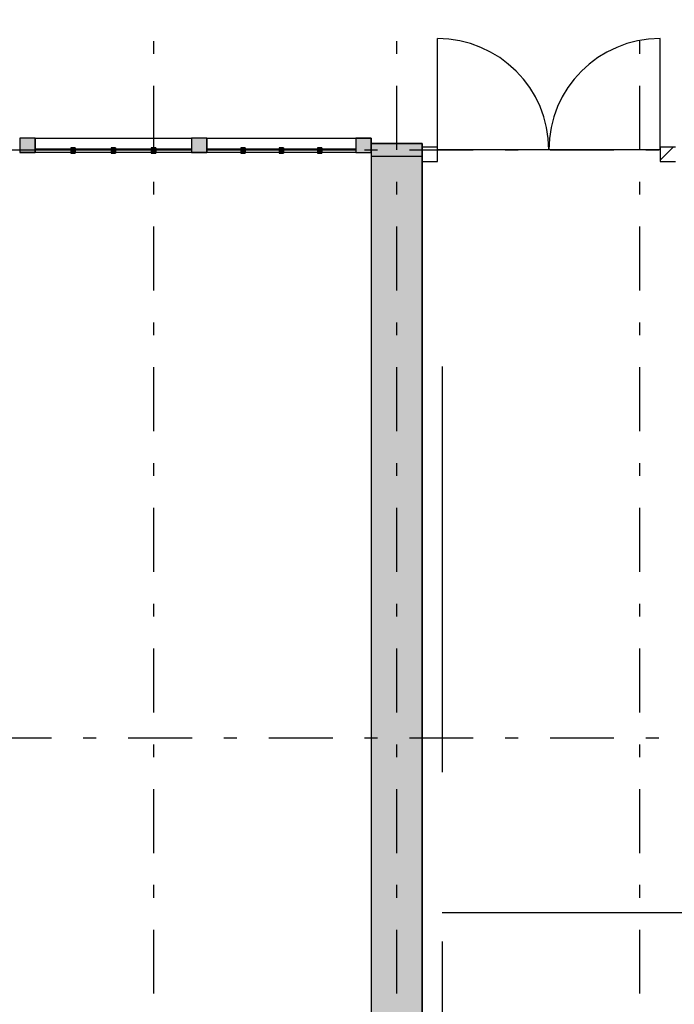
# Model space of a CAD drawing. Extents: x 2 to 87, y -108 to 11.
# Tile 137 of 256: x 18.78 to 23.9, y -54.09 to -46.39. Entities that reach past the tile are written whole.
import ezdxf

# ---------------------------------------------------------------- set-up
doc = ezdxf.new("R2010")
doc.units = 0
doc.header["$MEASUREMENT"] = 0
doc.linetypes.add('DASH', pattern=[6.35, 3.175, -3.175])
doc.linetypes.add('DASHDOT', pattern=[1, 0.5, -0.25, 0, -0.25])
for name, color, linetype in [('11', 7, 'CONTINUOUS'), ('13', 7, 'CONTINUOUS'), ('2', 7, 'CONTINUOUS'), ('25', 7, 'CONTINUOUS'), ('3', 7, 'CONTINUOUS'), ('34', 7, 'CONTINUOUS'), ('5', 7, 'CONTINUOUS'), ('6', 7, 'CONTINUOUS'), ('8', 7, 'CONTINUOUS')]:
    doc.layers.add(name, color=color, linetype=linetype)

# ---------------------------------------------------------------- blocks, each defined once
blk = doc.blocks.new('*N45')
at = {"layer": '3', "color": 62, "linetype": 'Continuous'}
for p, q in [((-0.12, 0.092), (0, 0.092)), ((-0.12, 0.092), (-0.12, -0.022)), ((0, 0.092), (0, -0.022)), ((-0.12, -0.022), (0, -0.022))]:
    blk.add_line(p, q, dxfattribs=at)
for points in [[(-0.12, 0.092), (-0.12, 0.092), (0, 0.092)], [(-0.12, 0.092), (-0.12, -0.022), (0, -0.022)], [(-0.12, 0.092), (0, 0.092), (0, -0.022)], [(-0.12, -0.022), (-0.12, -0.022), (0, -0.022)]]:
    blk.add_solid(points, dxfattribs=at)
blk = doc.blocks.new('*N47')
at = {"layer": '3', "color": 62, "linetype": 'Continuous'}
for p, q in [((0.06, 0.092), (-0.06, 0.092)), ((-0.06, 0.092), (-0.06, -0.022)), ((0.06, 0.092), (0.06, -0.022)), ((0.06, -0.022), (-0.06, -0.022))]:
    blk.add_line(p, q, dxfattribs=at)
for points in [[(0.06, 0.092), (0.06, 0.092), (-0.06, 0.092)], [(0.06, 0.092), (0.06, -0.022), (-0.06, -0.022)], [(0.06, 0.092), (-0.06, 0.092), (-0.06, -0.022)], [(0.06, -0.022), (0.06, -0.022), (-0.06, -0.022)]]:
    blk.add_solid(points, dxfattribs=at)
blk = doc.blocks.new('*N48')
at = {"layer": '3', "color": 62, "linetype": 'Continuous'}
for p, q in [((0.06, 0.092), (-0.06, 0.092)), ((-0.06, 0.092), (-0.06, -0.022)), ((0.06, 0.092), (0.06, -0.022)), ((0.06, -0.022), (-0.06, -0.022))]:
    blk.add_line(p, q, dxfattribs=at)
for points in [[(0.06, 0.092), (0.06, 0.092), (-0.06, 0.092)], [(0.06, 0.092), (0.06, -0.022), (-0.06, -0.022)], [(0.06, 0.092), (-0.06, 0.092), (-0.06, -0.022)], [(0.06, -0.022), (0.06, -0.022), (-0.06, -0.022)]]:
    blk.add_solid(points, dxfattribs=at)
blk = doc.blocks.new('*N548')
at = {"layer": '11', "color": 62, "linetype": 'Continuous'}
for p, q in [((-0.1323, 0), (-0.1323, 0.005)), ((0.1323, 0.005), (-0.1323, 0.005)), ((0.1323, 0), (-0.1323, 0)), ((0.1323, 0), (0.1323, 0.005))]:
    blk.add_line(p, q, dxfattribs=at)
for points in [[(0.1323, 0), (0.1323, 0.005), (-0.1323, 0.005)], [(0.1323, 0), (-0.1323, 0), (-0.1323, 0.005)], [(0.1323, 0.005), (0.1323, 0.005), (-0.1323, 0.005)], [(0.1323, 0), (0.1323, 0), (-0.1323, 0)]]:
    blk.add_solid(points, dxfattribs=at)
blk = doc.blocks.new('*N549')
at = {"layer": '11', "color": 62, "linetype": 'Continuous'}
for p, q in [((-0.1323, 0), (-0.1323, 0.005)), ((0.1323, 0.005), (-0.1323, 0.005)), ((0.1323, 0), (-0.1323, 0)), ((0.1323, 0), (0.1323, 0.005))]:
    blk.add_line(p, q, dxfattribs=at)
for points in [[(0.1323, 0), (0.1323, 0.005), (-0.1323, 0.005)], [(0.1323, 0), (-0.1323, 0), (-0.1323, 0.005)], [(0.1323, 0.005), (0.1323, 0.005), (-0.1323, 0.005)], [(0.1323, 0), (0.1323, 0), (-0.1323, 0)]]:
    blk.add_solid(points, dxfattribs=at)
blk = doc.blocks.new('*N550')
at = {"layer": '11', "color": 62, "linetype": 'Continuous'}
for p, q in [((-0.1323, 0), (-0.1323, 0.005)), ((0.1323, 0.005), (-0.1323, 0.005)), ((0.1323, 0), (-0.1323, 0)), ((0.1323, 0), (0.1323, 0.005))]:
    blk.add_line(p, q, dxfattribs=at)
for points in [[(0.1323, 0), (0.1323, 0.005), (-0.1323, 0.005)], [(0.1323, 0), (-0.1323, 0), (-0.1323, 0.005)], [(0.1323, 0.005), (0.1323, 0.005), (-0.1323, 0.005)], [(0.1323, 0), (0.1323, 0), (-0.1323, 0)]]:
    blk.add_solid(points, dxfattribs=at)
blk = doc.blocks.new('*N551')
at = {"layer": '3', "color": 62, "linetype": 'Continuous'}
for p, q in [((0.0175, 0.015), (-0.0175, 0.015)), ((-0.0175, 0.015), (-0.0175, -0.025)), ((0.0175, 0.015), (0.0175, -0.025)), ((0.0175, -0.025), (-0.0175, -0.025))]:
    blk.add_line(p, q, dxfattribs=at)
for points in [[(0.0175, 0.015), (0.0175, 0.015), (-0.0175, 0.015)], [(0.0175, 0.015), (0.0175, -0.025), (-0.0175, -0.025)], [(0.0175, 0.015), (-0.0175, 0.015), (-0.0175, -0.025)], [(0.0175, -0.025), (0.0175, -0.025), (-0.0175, -0.025)]]:
    blk.add_solid(points, dxfattribs=at)
blk = doc.blocks.new('*N552')
at = {"layer": '3', "color": 62, "linetype": 'Continuous'}
for p, q in [((0.0175, 0.015), (-0.0175, 0.015)), ((-0.0175, 0.015), (-0.0175, -0.025)), ((0.0175, 0.015), (0.0175, -0.025)), ((0.0175, -0.025), (-0.0175, -0.025))]:
    blk.add_line(p, q, dxfattribs=at)
for points in [[(0.0175, 0.015), (0.0175, 0.015), (-0.0175, 0.015)], [(0.0175, 0.015), (0.0175, -0.025), (-0.0175, -0.025)], [(0.0175, 0.015), (-0.0175, 0.015), (-0.0175, -0.025)], [(0.0175, -0.025), (0.0175, -0.025), (-0.0175, -0.025)]]:
    blk.add_solid(points, dxfattribs=at)
blk = doc.blocks.new('*N553')
at = {"layer": '3', "color": 62, "linetype": 'Continuous'}
for p, q in [((0.0175, 0.015), (-0.0175, 0.015)), ((-0.0175, 0.015), (-0.0175, -0.025)), ((0.0175, 0.015), (0.0175, -0.025)), ((0.0175, -0.025), (-0.0175, -0.025))]:
    blk.add_line(p, q, dxfattribs=at)
for points in [[(0.0175, 0.015), (0.0175, 0.015), (-0.0175, 0.015)], [(0.0175, 0.015), (0.0175, -0.025), (-0.0175, -0.025)], [(0.0175, 0.015), (-0.0175, 0.015), (-0.0175, -0.025)], [(0.0175, -0.025), (0.0175, -0.025), (-0.0175, -0.025)]]:
    blk.add_solid(points, dxfattribs=at)
blk = doc.blocks.new('*N554')
at = {"layer": '11', "color": 62, "linetype": 'Continuous'}
for p, q in [((-0.1398, 0), (-0.1398, 0.005)), ((0.1398, 0.005), (-0.1398, 0.005)), ((0.1398, 0), (-0.1398, 0)), ((0.1398, 0), (0.1398, 0.005))]:
    blk.add_line(p, q, dxfattribs=at)
for points in [[(0.1398, 0), (0.1398, 0.005), (-0.1398, 0.005)], [(0.1398, 0), (-0.1398, 0), (-0.1398, 0.005)], [(0.1398, 0.005), (0.1398, 0.005), (-0.1398, 0.005)], [(0.1398, 0), (0.1398, 0), (-0.1398, 0)]]:
    blk.add_solid(points, dxfattribs=at)
blk = doc.blocks.new('*N555')
at = {"layer": '11', "color": 62, "linetype": 'Continuous'}
for p, q in [((-0.1398, 0), (-0.1398, 0.005)), ((0.1398, 0.005), (-0.1398, 0.005)), ((0.1398, 0), (-0.1398, 0)), ((0.1398, 0), (0.1398, 0.005))]:
    blk.add_line(p, q, dxfattribs=at)
for points in [[(0.1398, 0), (0.1398, 0.005), (-0.1398, 0.005)], [(0.1398, 0), (-0.1398, 0), (-0.1398, 0.005)], [(0.1398, 0.005), (0.1398, 0.005), (-0.1398, 0.005)], [(0.1398, 0), (0.1398, 0), (-0.1398, 0)]]:
    blk.add_solid(points, dxfattribs=at)
blk = doc.blocks.new('*N556')
at = {"layer": '11', "color": 62, "linetype": 'Continuous'}
for p, q in [((-0.1398, 0), (-0.1398, 0.005)), ((0.1398, 0.005), (-0.1398, 0.005)), ((0.1398, 0), (-0.1398, 0)), ((0.1398, 0), (0.1398, 0.005))]:
    blk.add_line(p, q, dxfattribs=at)
for points in [[(0.1398, 0), (0.1398, 0.005), (-0.1398, 0.005)], [(0.1398, 0), (-0.1398, 0), (-0.1398, 0.005)], [(0.1398, 0.005), (0.1398, 0.005), (-0.1398, 0.005)], [(0.1398, 0), (0.1398, 0), (-0.1398, 0)]]:
    blk.add_solid(points, dxfattribs=at)
blk = doc.blocks.new('*N557')
at = {"layer": '3', "color": 62, "linetype": 'Continuous'}
for p, q in [((0.0175, 0.015), (-0.0175, 0.015)), ((-0.0175, 0.015), (-0.0175, -0.025)), ((0.0175, 0.015), (0.0175, -0.025)), ((0.0175, -0.025), (-0.0175, -0.025))]:
    blk.add_line(p, q, dxfattribs=at)
for points in [[(0.0175, 0.015), (0.0175, 0.015), (-0.0175, 0.015)], [(0.0175, 0.015), (0.0175, -0.025), (-0.0175, -0.025)], [(0.0175, 0.015), (-0.0175, 0.015), (-0.0175, -0.025)], [(0.0175, -0.025), (0.0175, -0.025), (-0.0175, -0.025)]]:
    blk.add_solid(points, dxfattribs=at)
blk = doc.blocks.new('*N558')
at = {"layer": '3', "color": 62, "linetype": 'Continuous'}
for p, q in [((0.0175, 0.015), (-0.0175, 0.015)), ((-0.0175, 0.015), (-0.0175, -0.025)), ((0.0175, 0.015), (0.0175, -0.025)), ((0.0175, -0.025), (-0.0175, -0.025))]:
    blk.add_line(p, q, dxfattribs=at)
for points in [[(0.0175, 0.015), (0.0175, 0.015), (-0.0175, 0.015)], [(0.0175, 0.015), (0.0175, -0.025), (-0.0175, -0.025)], [(0.0175, 0.015), (-0.0175, 0.015), (-0.0175, -0.025)], [(0.0175, -0.025), (0.0175, -0.025), (-0.0175, -0.025)]]:
    blk.add_solid(points, dxfattribs=at)
blk = doc.blocks.new('*N559')
at = {"layer": '3', "color": 62, "linetype": 'Continuous'}
for p, q in [((0.0175, 0.015), (-0.0175, 0.015)), ((-0.0175, 0.015), (-0.0175, -0.025)), ((0.0175, 0.015), (0.0175, -0.025)), ((0.0175, -0.025), (-0.0175, -0.025))]:
    blk.add_line(p, q, dxfattribs=at)
for points in [[(0.0175, 0.015), (0.0175, 0.015), (-0.0175, 0.015)], [(0.0175, 0.015), (0.0175, -0.025), (-0.0175, -0.025)], [(0.0175, 0.015), (-0.0175, 0.015), (-0.0175, -0.025)], [(0.0175, -0.025), (0.0175, -0.025), (-0.0175, -0.025)]]:
    blk.add_solid(points, dxfattribs=at)

msp = doc.modelspace()

# ---------------------------------------------------------------- linework, layer by layer
at = {"layer": '11', "color": 62, "linetype": 'Continuous'}
for p, q in [((19.1797, -47.4025), (18.9001, -47.4025)), ((18.9001, -47.4025), (18.9001, -47.4075)), ((18.9001, -47.4075), (19.1797, -47.4075)), ((19.1797, -47.4075), (19.1797, -47.4025)), ((19.4944, -47.4025), (19.2148, -47.4025)), ((19.2148, -47.4025), (19.2148, -47.4075)), ((19.2148, -47.4075), (19.4944, -47.4075)), ((19.4944, -47.4075), (19.4944, -47.4025)), ((19.8091, -47.4025), (19.5295, -47.4025)), ((19.5295, -47.4025), (19.5295, -47.4075)), ((19.5295, -47.4075), (19.8091, -47.4075)), ((19.8091, -47.4075), (19.8091, -47.4025)), ((20.1238, -47.4025), (19.8442, -47.4025)), ((19.8442, -47.4025), (19.8442, -47.4075)), ((19.8442, -47.4075), (20.1238, -47.4075)), ((20.1238, -47.4075), (20.1238, -47.4025)), ((20.5084, -47.4025), (20.2438, -47.4025)), ((20.2438, -47.4025), (20.2438, -47.4075)), ((20.2438, -47.4075), (20.5084, -47.4075)), ((20.5084, -47.4075), (20.5084, -47.4025)), ((20.8081, -47.4025), (20.5435, -47.4025)), ((20.5435, -47.4025), (20.5435, -47.4075)), ((20.5435, -47.4075), (20.8081, -47.4075)), ((20.8081, -47.4075), (20.8081, -47.4025)), ((21.1078, -47.4025), (20.8432, -47.4025)), ((20.8432, -47.4025), (20.8432, -47.4075)), ((20.8432, -47.4075), (21.1078, -47.4075)), ((21.1078, -47.4075), (21.1078, -47.4025)), ((21.4075, -47.4025), (21.1429, -47.4025)), ((21.1429, -47.4025), (21.1429, -47.4075)), ((21.1429, -47.4075), (21.4075, -47.4075)), ((21.4075, -47.4075), (21.4075, -47.4025))]:
    msp.add_line(p, q, dxfattribs=at)
at = {"layer": '13', "color": 62, "linetype": 'Continuous'}
msp.add_line((23.7876, -47.4075), (22.0476, -47.4075), dxfattribs=at)
at = {"layer": '2', "color": 62, "linetype": 'Continuous'}
for p, q in [((21.5276, -47.4575), (21.5276, -65.9075)), ((21.9276, -58.4575), (21.9276, -47.4575))]:
    msp.add_line(p, q, dxfattribs=at)
at = {"layer": '25', "color": 62, "linetype": 'Continuous'}
for p, q in [((21.5276, -47.3575), (21.9276, -47.3575)), ((21.5276, -47.3575), (21.5276, -47.3797)), ((21.9276, -47.3575), (21.9276, -47.3797)), ((21.5276, -47.3797), (21.5276, -47.3917)), ((21.5276, -47.3917), (21.5276, -47.4005)), ((21.5276, -47.4005), (21.5276, -47.4006)), ((21.5276, -47.4006), (21.5276, -47.4037)), ((21.5276, -47.4037), (21.5276, -47.4112)), ((21.5276, -47.4112), (21.5276, -47.4115)), ((21.5276, -47.4115), (21.5276, -47.4144)), ((21.5276, -47.4144), (21.5276, -47.4227)), ((21.5276, -47.4227), (21.5276, -47.4232)), ((21.5276, -47.4232), (21.5276, -47.4352)), ((21.5276, -47.4352), (21.5276, -47.4373)), ((21.5276, -47.4373), (21.5276, -47.4575)), ((21.9276, -47.3797), (21.9276, -47.3917)), ((21.9276, -47.3917), (21.9276, -47.4005)), ((21.9276, -47.4005), (21.9276, -47.4006)), ((21.9276, -47.4006), (21.9276, -47.4037)), ((21.9276, -47.4037), (21.9276, -47.4112)), ((21.9276, -47.4112), (21.9276, -47.4115)), ((21.9276, -47.4115), (21.9276, -47.4144)), ((21.9276, -47.4144), (21.9276, -47.4227)), ((21.9276, -47.4227), (21.9276, -47.4232)), ((21.9276, -47.4232), (21.9276, -47.4352)), ((21.9276, -47.4352), (21.9276, -47.4373)), ((21.9276, -47.4373), (21.9276, -47.4575)), ((21.5276, -47.4575), (21.9276, -47.4575)), ((21.5276, -47.4575), (21.5276, -58.4575)), ((21.5276, -47.4575), (21.9276, -47.4575)), ((21.9276, -47.4575), (21.9276, -58.4575))]:
    msp.add_line(p, q, dxfattribs=at)
for points in [[(21.5276, -47.3575), (21.5276, -47.3575), (21.9276, -47.3575)], [(21.5276, -47.3575), (21.5276, -47.3797), (21.9276, -47.3797)], [(21.5276, -47.3575), (21.9276, -47.3575), (21.9276, -47.3797)], [(21.5276, -47.3797), (21.5276, -47.3917), (21.9276, -47.3917)], [(21.5276, -47.3797), (21.9276, -47.3797), (21.9276, -47.3917)], [(21.5276, -47.3917), (21.5276, -47.4005), (21.9276, -47.4005)], [(21.5276, -47.3917), (21.9276, -47.3917), (21.9276, -47.4005)], [(21.5276, -47.4005), (21.5276, -47.4006), (21.9276, -47.4006)], [(21.5276, -47.4005), (21.9276, -47.4005), (21.9276, -47.4006)], [(21.5276, -47.4006), (21.5276, -47.4037), (21.9276, -47.4037)], [(21.5276, -47.4006), (21.9276, -47.4006), (21.9276, -47.4037)], [(21.5276, -47.4037), (21.5276, -47.4112), (21.9276, -47.4112)], [(21.5276, -47.4037), (21.9276, -47.4037), (21.9276, -47.4112)], [(21.5276, -47.4112), (21.5276, -47.4115), (21.9276, -47.4115)], [(21.5276, -47.4112), (21.9276, -47.4112), (21.9276, -47.4115)], [(21.5276, -47.4115), (21.5276, -47.4144), (21.9276, -47.4144)], [(21.5276, -47.4115), (21.9276, -47.4115), (21.9276, -47.4144)], [(21.5276, -47.4144), (21.5276, -47.4227), (21.9276, -47.4227)], [(21.5276, -47.4144), (21.9276, -47.4144), (21.9276, -47.4227)], [(21.5276, -47.4227), (21.5276, -47.4232), (21.9276, -47.4232)], [(21.5276, -47.4227), (21.9276, -47.4227), (21.9276, -47.4232)], [(21.5276, -47.4232), (21.5276, -47.4352), (21.9276, -47.4352)], [(21.5276, -47.4232), (21.9276, -47.4232), (21.9276, -47.4352)], [(21.5276, -47.4352), (21.5276, -47.4373), (21.9276, -47.4373)], [(21.5276, -47.4352), (21.9276, -47.4352), (21.9276, -47.4373)], [(21.5276, -47.4373), (21.5276, -47.4575), (21.9276, -47.4575)], [(21.5276, -47.4373), (21.9276, -47.4373), (21.9276, -47.4575)], [(21.5276, -47.4575), (21.5276, -47.4575), (21.9276, -47.4575)], [(21.5276, -47.4575), (21.5276, -58.4575), (21.9276, -58.4575)], [(21.5276, -47.4575), (21.9276, -47.4575), (21.9276, -58.4575)], [(21.5276, -47.4575), (21.5276, -47.4575), (21.9276, -47.4575)]]:
    msp.add_solid(points, dxfattribs=at)
at = {"layer": '3', "color": 62, "linetype": 'Continuous'}
for p, q in [((18.9001, -47.3155), (18.7801, -47.3155)), ((18.7801, -47.3155), (18.7801, -47.4295)), ((18.9001, -47.3155), (20.1238, -47.3155)), ((18.9001, -47.4295), (18.9001, -47.3155)), ((20.2438, -47.3155), (20.1238, -47.3155)), ((20.1238, -47.3155), (20.1238, -47.4295)), ((20.2438, -47.3155), (21.4076, -47.3155)), ((20.2438, -47.4295), (20.2438, -47.3155)), ((21.5276, -47.3155), (21.4076, -47.3155)), ((21.4076, -47.3155), (21.4076, -47.4295)), ((21.5276, -47.4295), (21.5276, -47.3155)), ((18.7801, -47.4295), (18.9001, -47.4295)), ((19.1797, -47.4295), (18.9001, -47.4295)), ((19.2147, -47.3925), (19.1797, -47.3925)), ((19.1797, -47.3925), (19.1797, -47.4325)), ((19.1797, -47.4325), (19.2147, -47.4325)), ((19.2147, -47.4325), (19.2147, -47.3925)), ((19.4944, -47.4295), (19.2147, -47.4295)), ((19.5294, -47.3925), (19.4944, -47.3925)), ((19.4944, -47.3925), (19.4944, -47.4325)), ((19.4944, -47.4325), (19.5294, -47.4325)), ((19.5294, -47.4325), (19.5294, -47.3925)), ((19.8091, -47.4295), (19.5294, -47.4295)), ((19.8441, -47.3925), (19.8091, -47.3925)), ((19.8091, -47.3925), (19.8091, -47.4325)), ((19.8091, -47.4325), (19.8441, -47.4325)), ((19.8441, -47.4325), (19.8441, -47.3925)), ((20.1238, -47.4295), (19.8441, -47.4295)), ((20.1238, -47.4295), (20.2438, -47.4295)), ((20.5085, -47.4295), (20.2438, -47.4295)), ((20.5435, -47.3925), (20.5085, -47.3925)), ((20.5085, -47.3925), (20.5085, -47.4325)), ((20.5085, -47.4325), (20.5435, -47.4325)), ((20.5435, -47.4325), (20.5435, -47.3925)), ((20.8082, -47.4295), (20.5435, -47.4295)), ((20.8432, -47.3925), (20.8082, -47.3925)), ((20.8082, -47.3925), (20.8082, -47.4325)), ((20.8082, -47.4325), (20.8432, -47.4325)), ((20.8432, -47.4325), (20.8432, -47.3925)), ((21.1079, -47.4295), (20.8432, -47.4295)), ((21.1429, -47.3925), (21.1079, -47.3925)), ((21.1079, -47.3925), (21.1079, -47.4325)), ((21.1079, -47.4325), (21.1429, -47.4325)), ((21.1429, -47.4325), (21.1429, -47.3925)), ((21.4076, -47.4295), (21.1429, -47.4295)), ((21.4076, -47.4295), (21.5276, -47.4295)), ((22.0476, -47.3855), (21.9276, -47.3855)), ((21.9276, -47.3855), (21.9276, -47.4995)), ((22.0476, -47.4995), (22.0476, -47.3855)), ((23.7876, -47.4888), (23.8909, -47.3855)), ((23.9076, -47.3855), (23.7876, -47.3855)), ((23.7876, -47.3855), (23.7876, -47.4995)), ((21.9276, -47.4995), (22.0476, -47.4995)), ((23.7876, -47.4995), (23.9076, -47.4995))]:
    msp.add_line(p, q, dxfattribs=at)
at = {"layer": '34', "color": 62, "linetype": 'DASH'}
for p, q in [((22.0834, -49.1008), (22.0834, -53.3725)), ((27.1408, -49.1008), (22.0834, -49.1008)), ((22.0834, -53.3725), (27.1408, -53.3725)), ((22.0834, -53.6008), (22.0834, -57.8725)), ((27.1408, -53.6008), (22.0834, -53.6008))]:
    msp.add_line(p, q, dxfattribs=at)
at = {"layer": '5', "color": 7, "linetype": 'DASHDOT'}
for p, q in [((19.8276, -7.3075), (19.8276, -96.5075)), ((21.7276, -7.3075), (21.7276, -96.5075)), ((23.6276, -7.3075), (23.6276, -96.5075)), ((7.5276, -47.4075), (52.6276, -47.4075)), ((7.5276, -52.0075), (52.6276, -52.0075))]:
    msp.add_line(p, q, dxfattribs=at)
at = {"layer": '6', "color": 62, "linetype": 'Continuous'}
for p, q in [((21.9276, -47.3575), (21.5276, -47.3575)), ((21.5276, -47.3575), (21.5276, -47.4575)), ((21.9276, -47.4575), (21.9276, -47.3575))]:
    msp.add_line(p, q, dxfattribs=at)
at = {"layer": '8', "color": 62, "linetype": 'Continuous'}
for p, q in [((22.0476, -47.4075), (22.0476, -46.5375)), ((23.7876, -47.4075), (23.7876, -46.5375))]:
    msp.add_line(p, q, dxfattribs=at)
for centre, start, end in [((22.0476, -47.4075), 0, 90), ((23.7876, -47.4075), 90, 180)]:
    msp.add_arc(centre, 0.87, start, end, dxfattribs=at)

# ---------------------------------------------------------------- block references
at = {"layer": '11', "color": 62, "linetype": 'Continuous'}
for name, p in [('*N556', (19.0399, -47.4075)), ('*N555', (19.3546, -47.4075)), ('*N554', (19.6693, -47.4075)), ('*N550', (20.3761, -47.4075)), ('*N549', (20.6758, -47.4075)), ('*N548', (20.9755, -47.4075))]:
    msp.add_blockref(name, p, dxfattribs=at)
at = {"layer": '3', "color": 62, "linetype": 'Continuous'}
for name, p in [('*N48', (18.8401, -47.4075)), ('*N47', (20.1838, -47.4075)), ('*N45', (21.5276, -47.4075)), ('*N559', (19.1972, -47.4075)), ('*N558', (19.5119, -47.4075)), ('*N557', (19.8266, -47.4075)), ('*N553', (20.526, -47.4075)), ('*N552', (20.8257, -47.4075)), ('*N551', (21.1254, -47.4075))]:
    msp.add_blockref(name, p, dxfattribs=at)

doc.saveas('drawing.dxf')
